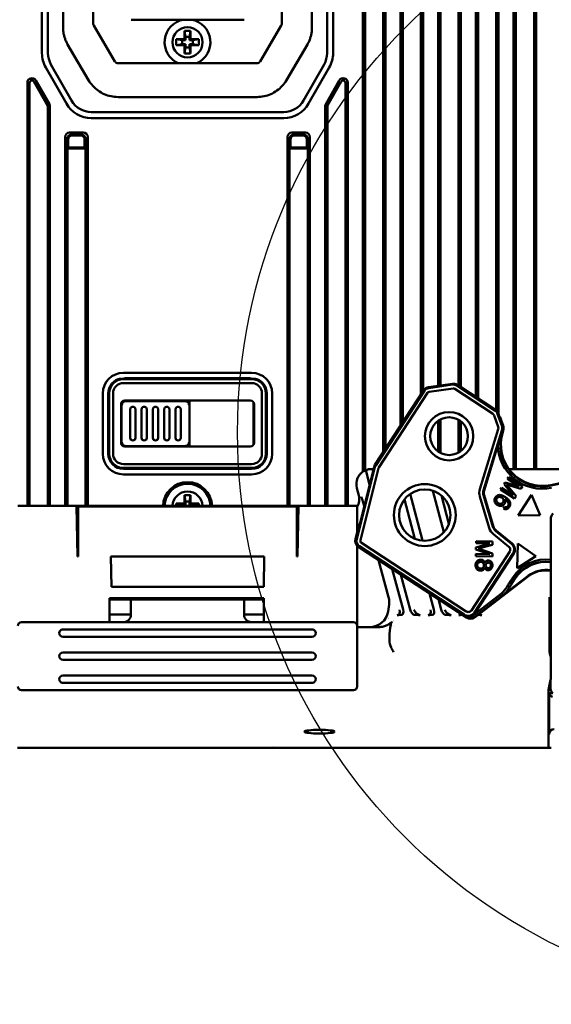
# Model space of a CAD drawing. Header units: millimetres. Extents: x 0 to 5104, y -184 to 1188.
# Tile 52 of 221: x 537 to 607, y 578 to 708. Entities that reach past the tile are written whole.
import ezdxf

# ---------------------------------------------------------------- set-up
doc = ezdxf.new("R2010")
doc.units = ezdxf.units.MM
doc.header["$LTSCALE"] = 2
doc.layers.add('Detailumgrenzung (ISO)', color=7, linetype='Continuous', lineweight=25)
doc.layers.add('Sichtbar (ISO)', color=7, linetype='Continuous', lineweight=50)

# ---------------------------------------------------------------- blocks, each defined once
blk = doc.blocks.new('2DDetail0')
at = {"layer": 'Detailumgrenzung (ISO)'}
blk.add_circle((320.666, 326.675), 37.864, dxfattribs=at)

msp = doc.modelspace()

# ---------------------------------------------------------------- linework, layer by layer
at = {"layer": 'Sichtbar (ISO)'}
for p, q in [((592.515, 806.355), (592.515, 659.577)), ((592.215, 805.634), (592.215, 659.534)), ((590.215, 800.829), (590.215, 658.827)), ((589.915, 658.368), (589.915, 800.108)), ((587.515, 794.343), (587.515, 654.696)), ((587.215, 793.622), (587.215, 654.237)), ((584.915, 650.717), (584.915, 788.096)), ((585.215, 651.176), (585.215, 788.817)), ((582.215, 783.805), (582.215, 648.148)), ((582.515, 784.092), (582.515, 648.321)), ((539.68, 759.876), (539.68, 703.582)), ((578.28, 759.876), (578.28, 703.582)), ((540.48, 740.46), (540.48, 703.582)), ((577.48, 740.46), (577.48, 703.582)), ((594.915, 659.55), (594.915, 733.239)), ((595.215, 659.354), (595.215, 733.312)), ((604.915, 648.507), (604.915, 733.808)), ((605.215, 648.507), (605.215, 734.108)), ((597.215, 730.983), (597.215, 658.047)), ((597.515, 730.598), (597.515, 657.851)), ((599.915, 656.27), (599.915, 730.516)), ((600.215, 655.799), (600.215, 730.536)), ((602.215, 731.212), (602.215, 648.507)), ((602.515, 731.435), (602.515, 648.507)), ((542.48, 707.495), (542.48, 726.374)), ((575.48, 707.495), (575.48, 726.374)), ((546.48, 715.357), (546.48, 707.495)), ((571.48, 715.357), (571.48, 707.495)), ((542.48, 706.974), (542.48, 707.495)), ((549.334, 702.499), (546.545, 707.255)), ((556.746, 708.017), (551.49, 708.017)), ((561.214, 708.017), (556.746, 708.017)), ((566.47, 708.017), (561.214, 708.017)), ((568.626, 702.499), (571.415, 707.255)), ((575.48, 706.974), (575.48, 707.495)), ((558.58, 706.53), (558.721, 705.73)), ((558.58, 706.53), (559.38, 706.53)), ((558.58, 705.43), (558.58, 706.53)), ((558.721, 705.73), (559.239, 705.73)), ((558.721, 705.289), (558.721, 705.73)), ((559.38, 706.53), (559.239, 705.73)), ((559.239, 705.73), (559.239, 705.289)), ((559.38, 706.53), (559.38, 705.43)), ((543.084, 704.752), (545.873, 699.995)), ((557.48, 705.43), (558.58, 705.43)), ((557.48, 705.43), (558.28, 705.289)), ((557.48, 704.63), (557.48, 705.43)), ((557.48, 704.63), (558.28, 704.771)), ((558.58, 704.63), (557.48, 704.63)), ((558.721, 705.289), (558.28, 705.289)), ((558.28, 705.289), (558.28, 704.771)), ((558.28, 704.771), (558.721, 704.771)), ((558.721, 705.289), (558.58, 705.43)), ((558.58, 704.63), (558.721, 704.771)), ((558.58, 703.53), (558.58, 704.63)), ((558.58, 703.53), (558.721, 704.33)), ((558.721, 704.33), (558.721, 704.771)), ((559.239, 704.33), (558.721, 704.33)), ((559.38, 705.43), (559.239, 705.289)), ((559.68, 705.289), (559.239, 705.289)), ((559.239, 704.771), (559.239, 704.33)), ((559.239, 704.771), (559.68, 704.771)), ((559.239, 704.771), (559.38, 704.63)), ((559.38, 703.53), (559.239, 704.33)), ((559.38, 705.43), (560.48, 705.43)), ((559.38, 704.63), (559.38, 703.53)), ((560.48, 704.63), (559.38, 704.63)), ((560.48, 705.43), (559.68, 705.289)), ((559.68, 704.771), (559.68, 705.289)), ((560.48, 704.63), (559.68, 704.771)), ((560.48, 705.43), (560.48, 704.63)), ((574.875, 704.752), (572.087, 699.995)), ((559.38, 703.53), (558.58, 703.53)), ((542.921, 696.9), (540.181, 701.697)), ((540.875, 702.094), (543.616, 697.297)), ((549.769, 702.253), (568.191, 702.253)), ((577.085, 702.094), (574.344, 697.297)), ((575.038, 696.9), (577.779, 701.697)), ((537.745, 643.63), (537.745, 699.669)), ((538.045, 643.63), (538.045, 699.669)), ((538.605, 699.818), (540.405, 696.668)), ((538.866, 699.966), (540.666, 696.816)), ((579.094, 699.966), (577.294, 696.816)), ((579.354, 699.818), (577.554, 696.668)), ((579.915, 643.63), (579.915, 699.669)), ((580.215, 643.63), (580.215, 699.669)), ((549.769, 697.778), (568.191, 697.778)), ((540.445, 696.519), (540.445, 643.63)), ((540.745, 696.519), (540.745, 643.63)), ((577.215, 696.519), (577.215, 643.63)), ((577.515, 696.519), (577.515, 643.63)), ((571.739, 695.786), (546.221, 695.786)), ((571.739, 694.986), (546.221, 694.986)), ((542.745, 643.63), (542.745, 692.477)), ((543.345, 693.077), (545.145, 693.077)), ((544.946, 692.777), (543.544, 692.777)), ((543.649, 692.672), (544.841, 692.672)), ((545.745, 643.63), (545.745, 692.477)), ((572.215, 643.63), (572.215, 692.477)), ((574.615, 693.077), (572.815, 693.077)), ((573.014, 692.777), (574.415, 692.777)), ((574.311, 692.672), (573.119, 692.672)), ((575.215, 643.63), (575.215, 692.477)), ((543.045, 692.277), (543.045, 690.977)), ((543.15, 692.173), (543.15, 691.082)), ((545.34, 692.173), (545.34, 691.082)), ((545.445, 692.277), (545.445, 690.977)), ((572.515, 692.277), (572.515, 690.977)), ((572.62, 692.173), (572.62, 691.082)), ((574.81, 692.173), (574.81, 691.082)), ((574.915, 692.277), (574.915, 690.977)), ((543.097, 691.029), (543.045, 690.977)), ((543.045, 690.977), (545.445, 690.977)), ((543.045, 643.63), (543.045, 690.977)), ((543.097, 691.029), (543.15, 691.082)), ((545.393, 691.029), (543.097, 691.029)), ((543.15, 691.082), (545.34, 691.082)), ((545.393, 691.029), (545.34, 691.082)), ((545.393, 691.029), (545.445, 690.977)), ((545.445, 643.63), (545.445, 690.977)), ((572.567, 691.029), (572.515, 690.977)), ((574.915, 690.977), (572.515, 690.977)), ((572.515, 643.63), (572.515, 690.977)), ((572.567, 691.029), (572.62, 691.082)), ((572.567, 691.029), (574.862, 691.029)), ((574.81, 691.082), (572.62, 691.082)), ((574.862, 691.029), (574.81, 691.082)), ((574.862, 691.029), (574.915, 690.977)), ((574.915, 643.63), (574.915, 690.977)), ((567.48, 661.261), (550.48, 661.261)), ((550.48, 660.452), (550.811, 660.452)), ((550.48, 660.412), (567.48, 660.412)), ((567.48, 659.899), (550.48, 659.899)), ((567.226, 660.53), (550.734, 660.53)), ((554.373, 660.452), (555.087, 660.452)), ((562.873, 660.452), (563.587, 660.452)), ((567.149, 660.452), (567.48, 660.452)), ((594.094, 659.803), (590.943, 659.351)), ((547.748, 650.53), (547.748, 658.53)), ((548.48, 658.53), (548.48, 650.53)), ((548.598, 650.53), (548.598, 658.53)), ((549.111, 658.53), (549.111, 650.53)), ((568.849, 650.53), (568.849, 658.53)), ((569.362, 658.53), (569.362, 650.53)), ((569.48, 650.53), (569.48, 658.53)), ((570.211, 650.53), (570.211, 658.53)), ((590.282, 658.93), (583.832, 649.061)), ((583.929, 648.998), (590.378, 658.867)), ((584.355, 648.719), (590.804, 658.588)), ((590.959, 659.237), (594.11, 659.689)), ((591.031, 658.733), (594.183, 659.186)), ((594.408, 659.136), (599.425, 655.857)), ((594.687, 659.562), (599.704, 656.283)), ((599.799, 656.358), (594.75, 659.658)), ((550.23, 657.333), (550.23, 651.726)), ((550.256, 657.373), (550.256, 657.03)), ((567.299, 657.58), (550.661, 657.58)), ((552.73, 657.503), (550.73, 657.503)), ((552.73, 657.503), (552.73, 657.58)), ((556.73, 657.58), (556.73, 657.503)), ((558.73, 657.503), (556.73, 657.503)), ((559.03, 657.362), (559.03, 657.362)), ((559.109, 657.266), (559.107, 657.266)), ((559.13, 657.225), (559.13, 657.229)), ((559.204, 657.03), (559.204, 657.58)), ((559.23, 651.48), (559.23, 657.58)), ((567.73, 657.28), (567.73, 657.333)), ((567.73, 657.28), (567.73, 651.78)), ((550.161, 656.603), (550.161, 657.08)), ((550.161, 656.603), (550.23, 656.534)), ((550.161, 656.603), (550.161, 652.456)), ((550.311, 657.185), (550.311, 657.181)), ((551.38, 656.416), (551.38, 652.644)), ((552.08, 652.644), (552.08, 656.416)), ((552.88, 656.416), (552.88, 652.644)), ((553.58, 652.644), (553.58, 656.416)), ((554.38, 656.416), (554.38, 652.644)), ((555.08, 652.644), (555.08, 656.416)), ((555.88, 656.416), (555.88, 652.644)), ((556.58, 652.644), (556.58, 656.416)), ((557.38, 656.416), (557.38, 652.644)), ((558.08, 652.644), (558.08, 656.416)), ((567.799, 656.603), (567.73, 656.534)), ((567.799, 656.603), (567.799, 657.08)), ((567.799, 656.603), (567.799, 652.456)), ((592.215, 654.901), (592.215, 650.824)), ((592.515, 655.084), (592.515, 650.641)), ((594.915, 650.699), (594.915, 655.026)), ((595.215, 650.903), (595.215, 654.821)), ((599.619, 655.613), (600.167, 654.092)), ((600.097, 655.785), (600.646, 654.264)), ((600.314, 655.524), (600.192, 655.861)), ((600.42, 655.358), (600.314, 655.524)), ((600.558, 654.992), (600.42, 655.358)), ((600.819, 654.268), (600.558, 654.992)), ((600.175, 653.78), (597.728, 645.859)), ((600.661, 653.63), (598.214, 645.709)), ((600.762, 653.401), (600.834, 653.634)), ((550.161, 652.456), (550.23, 652.525)), ((550.161, 651.979), (550.161, 652.456)), ((550.256, 652.03), (550.256, 651.686)), ((559.204, 651.48), (559.204, 652.03)), ((567.799, 652.456), (567.73, 652.525)), ((567.799, 651.979), (567.799, 652.456)), ((550.311, 651.878), (550.311, 651.874)), ((567.299, 651.48), (550.661, 651.48)), ((550.73, 651.556), (552.73, 651.556)), ((552.73, 651.48), (552.73, 651.556)), ((556.73, 651.556), (558.73, 651.556)), ((556.73, 651.556), (556.73, 651.48)), ((559.03, 651.697), (559.03, 651.697)), ((559.107, 651.793), (559.109, 651.793)), ((559.13, 651.831), (559.13, 651.834)), ((567.73, 651.78), (567.73, 651.726)), ((598.291, 645.685), (600.134, 651.654)), ((550.48, 649.161), (567.48, 649.161)), ((567.48, 648.647), (550.48, 648.647)), ((550.48, 648.53), (567.48, 648.53)), ((581.411, 639.207), (583.818, 648.745)), ((583.706, 648.773), (581.802, 641.23)), ((581.904, 639.082), (584.311, 648.621)), ((583.12, 646.452), (582.609, 648.361)), ((583.525, 648.507), (583.358, 648.507)), ((583.584, 648.288), (583.525, 648.507)), ((583.525, 648.507), (583.639, 648.507)), ((601.595, 648.507), (631.012, 648.507)), ((550.48, 647.798), (567.48, 647.798)), ((601.548, 647.442), (601.395, 647.208)), ((601.395, 647.208), (602.937, 646.201)), ((603.39, 646.238), (601.548, 647.442)), ((610.698, 647.141), (607.147, 646.395)), ((607.163, 646.318), (614.829, 647.928)), ((581.426, 645.989), (581.685, 645.021)), ((591.514, 645.637), (592.981, 640.161)), ((600.625, 646.029), (600.472, 645.795)), ((600.472, 645.795), (602.314, 644.592)), ((602.167, 645.022), (600.625, 646.029)), ((601.083, 646.729), (600.939, 646.51)), ((600.939, 646.51), (602.167, 645.022)), ((602.937, 646.201), (601.083, 646.729)), ((601.279, 646.451), (603.15, 645.872)), ((602.528, 644.92), (601.279, 646.451)), ((603.15, 645.872), (603.39, 646.238)), ((558.58, 645.03), (558.721, 644.23)), ((558.58, 645.03), (559.38, 645.03)), ((558.58, 643.93), (558.58, 645.03)), ((558.721, 644.23), (559.239, 644.23)), ((558.721, 643.789), (558.721, 644.23)), ((559.38, 645.03), (559.239, 644.23)), ((559.239, 644.23), (559.239, 643.789)), ((559.38, 645.03), (559.38, 643.93)), ((582.215, 644.215), (582.215, 644.214)), ((589.132, 639.273), (587.736, 644.482)), ((590.153, 639.025), (588.497, 645.207)), ((592.639, 645.001), (593.638, 641.274)), ((597.725, 644.881), (598.989, 640.705)), ((598.212, 645.028), (599.475, 640.852)), ((599.552, 640.876), (598.289, 645.051)), ((602.314, 644.592), (602.528, 644.92)), ((604.593, 645.093), (602.813, 642.371)), ((605.745, 642.397), (604.593, 645.093)), ((536.48, 643.63), (540.48, 643.63)), ((540.48, 643.63), (544.263, 643.63)), ((573.697, 643.63), (544.263, 643.63)), ((544.38, 636.93), (544.263, 643.63)), ((544.265, 643.53), (544.48, 643.53)), ((544.48, 643.53), (573.48, 643.53)), ((544.48, 636.93), (544.48, 643.53)), ((557.48, 643.93), (558.58, 643.93)), ((557.48, 643.93), (558.28, 643.789)), ((557.48, 643.63), (557.48, 643.93)), ((558.721, 643.789), (558.28, 643.789)), ((558.28, 643.789), (558.28, 643.63)), ((558.721, 643.789), (558.58, 643.93)), ((559.38, 643.93), (559.239, 643.789)), ((559.68, 643.789), (559.239, 643.789)), ((559.38, 643.93), (560.48, 643.93)), ((560.48, 643.93), (559.68, 643.789)), ((559.68, 643.63), (559.68, 643.789)), ((560.48, 643.93), (560.48, 643.63)), ((573.48, 636.93), (573.48, 643.53)), ((573.695, 643.53), (573.48, 643.53)), ((573.58, 636.93), (573.697, 643.63)), ((573.697, 643.63), (577.48, 643.63)), ((581.48, 643.63), (577.48, 643.63)), ((581.48, 643.63), (581.48, 640.152)), ((600.982, 643.507), (600.854, 643.27)), ((602.813, 642.371), (605.745, 642.397)), ((607.142, 641.916), (607.142, 620.703)), ((581.558, 640.459), (581.251, 639.247)), ((581.693, 640.974), (581.558, 640.459)), ((581.802, 641.23), (581.693, 640.974)), ((599.854, 640.287), (601.912, 638.611)), ((602.018, 638.628), (599.905, 640.349)), ((597.232, 638.951), (597.227, 638.672)), ((599.432, 638.906), (597.232, 638.951)), ((599.533, 639.893), (601.59, 638.217)), ((581.48, 638.331), (581.48, 627.73)), ((581.674, 638.165), (595.951, 628.835)), ((595.653, 629.225), (581.764, 638.302)), ((595.931, 629.651), (582.042, 638.728)), ((597.215, 638.1), (597.21, 637.838)), ((597.21, 637.838), (599.039, 637.227)), ((599.068, 638.634), (597.215, 638.1)), ((597.227, 638.672), (599.068, 638.634)), ((597.529, 637.968), (599.423, 638.469)), ((599.4, 637.331), (597.529, 637.968)), ((599.423, 638.469), (599.432, 638.906)), ((602.76, 638.638), (602.694, 635.386)), ((605.166, 636.962), (602.76, 638.638)), ((544.38, 636.93), (544.48, 636.93)), ((548.81, 636.93), (548.88, 632.93)), ((548.81, 636.93), (569.15, 636.93)), ((569.08, 632.93), (569.15, 636.93)), ((573.48, 636.93), (573.58, 636.93)), ((584.319, 636.436), (585.632, 631.538)), ((601.691, 637.567), (596.611, 629.794)), ((602.117, 637.289), (597.037, 629.515)), ((597.06, 629.404), (602.224, 637.306)), ((597.198, 637.264), (597.192, 636.985)), ((597.192, 636.985), (599.392, 636.94)), ((599.039, 637.227), (597.198, 637.264)), ((599.392, 636.94), (599.4, 637.331)), ((602.694, 635.386), (605.166, 636.962)), ((587.558, 629.89), (586.12, 635.26)), ((607.132, 624.452), (607.132, 635.1)), ((588.514, 629.89), (587.277, 634.503)), ((597.107, 628.879), (604.196, 634.32)), ((604.157, 634.37), (600.803, 631.795)), ((602.14, 634.181), (601.593, 633.344)), ((602.395, 634.014), (601.848, 633.177)), ((601.861, 633.169), (602.408, 634.006)), ((548.88, 632.93), (569.08, 632.93)), ((569.08, 631.43), (548.63, 631.43)), ((548.63, 631.43), (548.63, 628.23)), ((548.63, 631.23), (549.48, 631.23)), ((548.88, 631.43), (548.869, 631.23)), ((549.48, 631.23), (551.48, 631.23)), ((551.48, 631.23), (566.48, 631.23)), ((551.48, 631.23), (551.48, 629.23)), ((566.48, 631.23), (568.48, 631.23)), ((566.48, 629.23), (566.48, 631.23)), ((568.48, 631.23), (569.08, 631.23)), ((569.08, 631.43), (569.08, 628.23)), ((591.646, 629.89), (591.075, 632.022)), ((592.601, 629.89), (592.232, 631.265)), ((600.605, 632.048), (596.917, 629.217)), ((600.791, 631.805), (597.103, 628.975)), ((585.689, 630.24), (585.585, 629.648)), ((549.48, 629.23), (548.63, 629.23)), ((551.48, 629.23), (549.48, 629.23)), ((568.48, 629.23), (566.48, 629.23)), ((569.08, 629.23), (568.48, 629.23)), ((587.333, 629.19), (587.342, 629.19)), ((591.429, 629.19), (591.42, 629.19)), ((595.947, 628.931), (595.678, 629.107)), ((606.986, 628.951), (606.986, 624.305)), ((540.48, 628.23), (536.98, 628.23)), ((540.48, 628.23), (577.48, 628.23)), ((575.48, 627.278), (542.48, 627.278)), ((580.98, 628.23), (577.48, 628.23)), ((581.48, 627.73), (581.48, 619.73)), ((581.48, 627.58), (584.357, 627.58)), ((585.917, 627.902), (585.849, 627.489)), ((542.48, 626.278), (575.48, 626.278)), ((575.48, 624.228), (542.48, 624.228)), ((542.48, 623.228), (575.48, 623.228)), ((575.48, 621.178), (542.48, 621.178)), ((607.119, 620.588), (607.142, 620.703)), ((542.48, 620.178), (575.48, 620.178)), ((606.844, 619.25), (607.119, 620.588)), ((607.119, 620.588), (607.119, 619.4)), ((536.98, 619.23), (540.48, 619.23)), ((577.48, 619.23), (540.48, 619.23)), ((577.48, 619.23), (580.98, 619.23)), ((606.844, 618.835), (606.844, 619.25)), ((606.844, 611.58), (606.844, 618.835)), ((607.404, 618.835), (606.844, 618.835)), ((606.909, 618.835), (606.909, 613.369)), ((568.097, 611.58), (536.44, 611.58)), ((568.097, 611.58), (569.062, 611.58)), ((570.014, 611.58), (569.062, 611.58)), ((570.014, 611.58), (570.176, 611.58)), ((570.378, 611.806), (570.379, 611.806)), ((571.016, 611.58), (588.501, 611.58)), ((588.501, 611.58), (589.544, 611.58)), ((602.238, 611.58), (589.543, 611.58)), ((602.238, 611.58), (603.037, 611.58)), ((604.006, 611.58), (603.037, 611.58)), ((604.006, 611.58), (604.808, 611.58)), ((606.844, 611.58), (604.808, 611.58)), ((606.844, 611.58), (607.212, 611.58))]:
    msp.add_line(p, q, dxfattribs=at)
for centre, radius in [((558.98, 705.03), 2), ((593.662, 652.862), 3.2), ((593.662, 652.862), 2.5), ((590.434, 642.413), 4.1), ((590.434, 642.413), 3.4)]:
    msp.add_circle(centre, radius, dxfattribs=at)
for centre, radius, start, end in [((558.98, 705.03), 3.036, 100.25251, 246.10708), ((558.98, 705.03), 3.036, 293.89292, 79.74749), ((543.48, 703.582), 3.8, 180, 209.74488), ((543.48, 703.582), 3, 180, 209.74488), ((574.48, 703.582), 3, 330.25512, 0), ((574.48, 703.582), 3.8, 330.25512, 0), ((538.345, 699.669), 0.6, 29.74488, 180), ((579.615, 699.669), 0.6, 0, 150.25512), ((538.345, 699.669), 0.3, 29.74488, 180), ((579.615, 699.669), 0.3, 0, 150.25512), ((540.145, 696.519), 0.3, 0, 29.74488), ((540.145, 696.519), 0.6, 0, 29.74488), ((546.221, 698.786), 3.8, 209.74488, 270), ((546.221, 698.786), 3, 209.74488, 270), ((571.739, 698.786), 3, 270, 330.25512), ((571.739, 698.786), 3.8, 270, 330.25512), ((577.815, 696.519), 0.6, 150.25512, 180), ((577.815, 696.519), 0.3, 150.25512, 180), ((543.345, 692.477), 0.6, 90, 180), ((545.145, 692.477), 0.6, 0, 90), ((572.815, 692.477), 0.6, 90, 180), ((574.615, 692.477), 0.6, 0, 90), ((550.48, 658.53), 2.731, 90, 180), ((567.48, 658.53), 2.731, 0, 90), ((550.48, 658.53), 2, 99.95628, 180), ((550.48, 658.53), 1.882, 90, 180), ((550.48, 658.53), 1.369, 90, 180), ((550.48, 658.53), 1.923, 90, 98.02858), ((567.48, 658.53), 1.923, 81.97142, 90), ((567.48, 658.53), 1.882, 0, 90), ((567.48, 658.53), 1.369, 0, 90), ((567.48, 658.53), 2, 0, 80.04372), ((594.229, 658.862), 0.951, 56.83492, 98.17188), ((591.078, 658.409), 0.951, 98.17188, 146.83492), ((591.078, 658.409), 0.836, 98.17188, 146.83492), ((591.078, 658.409), 0.327, 98.17188, 146.83492), ((594.229, 658.862), 0.836, 56.83492, 98.17188), ((594.229, 658.862), 0.327, 56.91169, 98.17188), ((550.73, 657.03), 0.474, 90, 180), ((558.73, 657.03), 0.474, 0, 90), ((567.23, 657.28), 0.5, 0, 6.86123), ((551.73, 656.416), 0.35, 0, 180), ((553.23, 656.416), 0.35, 0, 180), ((554.73, 656.416), 0.35, 0, 180), ((556.23, 656.416), 0.35, 0, 180), ((557.73, 656.416), 0.35, 0, 180), ((606.017, 651.778), 5.579, 162.83492, 281.85675), ((606.017, 651.778), 5.5, 162.83492, 281.85675), ((550.73, 652.03), 0.474, 180, 270), ((551.73, 652.644), 0.35, 180, 0), ((553.23, 652.644), 0.35, 180, 0), ((554.73, 652.644), 0.35, 180, 0), ((556.23, 652.644), 0.35, 180, 0), ((557.73, 652.644), 0.35, 180, 0), ((558.73, 652.03), 0.474, 270, 0), ((567.23, 651.78), 0.5, 353.13877, 0), ((606.017, 651.778), 5.884, 181.21015, 281.85675), ((550.48, 650.53), 2.731, 180, 270), ((550.48, 650.53), 2, 180, 270), ((550.48, 650.53), 1.882, 180, 270), ((550.48, 650.53), 1.369, 180, 270), ((567.48, 650.53), 2.731, 270, 0), ((567.48, 650.53), 2, 270, 0), ((567.48, 650.53), 1.882, 270, 0), ((567.48, 650.53), 1.369, 270, 0), ((583.358, 646.507), 2, 125.64654, 136.92159), ((583.358, 646.507), 2, 111.98802, 117.86755), ((583.358, 646.507), 2, 90, 111.98802), ((584.628, 648.54), 0.951, 146.83492, 165.83492), ((584.628, 648.54), 0.836, 146.83492, 165.83492), ((584.628, 648.54), 0.327, 146.83492, 165.83492), ((558.98, 643.53), 3.25, 1.76323, 178.23677), ((583.358, 646.507), 2, 156.11573, 195.00001), ((558.98, 643.53), 3.159, 1.81413, 178.18587), ((558.98, 643.53), 3.036, 1.88734, 178.11266), ((558.98, 643.53), 2, 2.86598, 177.13402), ((599.326, 645.365), 1.673, 162.83492, 196.83492), ((599.326, 645.365), 1.164, 162.83492, 196.83492), ((599.326, 645.365), 1.084, 162.83492, 196.83492), ((600.59, 641.189), 1.673, 196.83492, 230.83492), ((600.59, 641.189), 1.164, 196.83492, 230.83492), ((600.59, 641.189), 1.084, 196.83492, 230.83492), ((582.221, 639.002), 1, 165.83492, 236.83492), ((582.221, 639.002), 0.836, 165.83492, 236.83492), ((582.221, 639.002), 0.327, 165.83492, 236.83492), ((606.479, 631.345), 5.184, 82.65083, 146.83492), ((606.479, 631.345), 4.879, 82.18823, 146.83492), ((606.479, 631.345), 4.863, 82.16283, 146.83492), ((606.479, 631.345), 3.813, 79.98481, 127.51153), ((606.479, 631.345), 3.75, 81.85916, 127.51153), ((605.932, 630.508), 5.184, 146.83492, 152.18226), ((605.932, 630.508), 4.879, 146.83492, 152.18226), ((605.932, 630.508), 4.863, 146.83492, 152.20728), ((550.48, 629.23), 1, 270, 330), ((567.48, 629.23), 1, 210, 270), ((596.223, 629.951), 1, 308.46297, 326.83534), ((536.98, 627.73), 0.5, 90, 180), ((542.48, 626.778), 0.5, 90, 270), ((575.48, 626.778), 0.5, 270, 90), ((580.98, 627.73), 0.5, 0, 90), ((588.98, 627.53), 2.976, 173.59458, 173.59694), ((588.98, 627.53), 2.976, 165.4689, 165.46959), ((588.98, 627.53), 2.8, 174.43655, 174.4368), ((588.98, 627.53), 2.8, 160.37603, 160.37646), ((588.98, 627.53), 2.5, 176.14623, 176.1476), ((542.48, 623.728), 0.5, 90, 270), ((575.48, 623.728), 0.5, 270, 90), ((542.48, 620.678), 0.5, 90, 270), ((575.48, 620.678), 0.5, 270, 90), ((536.98, 619.73), 0.5, 180, 270), ((580.98, 619.73), 0.5, 270, 0)]:
    msp.add_arc(centre, radius, start, end, dxfattribs=at)
for centre, major_axis, ratio, start_param, end_param in [((543.573, 692.248), (0.489, -0.218), 0.9249378, 3.1174372, 3.5322374), ((543.65, 692.171), (0.355, -0.355), 0.9972647, 2.357564, 3.9256213), ((543.573, 692.248), (0.218, -0.489), 0.9249378, 2.7509479, 3.1657482), ((544.839, 692.171), (-0.355, -0.355), 0.9972647, 2.357564, 3.9256213), ((544.917, 692.248), (-0.218, -0.489), 0.9249378, 3.1174372, 3.5322374), ((544.917, 692.248), (-0.489, -0.218), 0.9249378, 2.7509479, 3.1657482), ((573.043, 692.248), (0.489, -0.218), 0.9249378, 3.1174372, 3.5322374), ((573.12, 692.171), (0.355, -0.355), 0.9972647, 2.357564, 3.9256213), ((573.043, 692.248), (0.218, -0.489), 0.9249378, 2.7509479, 3.1657482), ((574.309, 692.171), (-0.355, -0.355), 0.9972647, 2.357564, 3.9256213), ((574.386, 692.248), (-0.218, -0.489), 0.9249378, 3.1174372, 3.5322374), ((574.386, 692.248), (-0.489, -0.218), 0.9249378, 2.7509479, 3.1657482), ((547.904, -3215.593), (0, 3877.028), 0.0261769, 6.2604519, 6.2612132), ((550.734, 660.029), (0.354, -0.354), 0.999315, 2.3565371, 2.9198918), ((554.73, 660.443), (0.5, 0), 0.0261859, 0.7753975, 2.3661952), ((563.23, 660.443), (-0.5, 0), 0.0261859, 3.9169902, 5.5077878), ((567.225, 660.029), (0.354, 0.354), 0.999315, 0.2217009, 0.7850555), ((570.055, -3215.593), (0, 3877.028), 0.0261769, 0.0219721, 0.0227334), ((550.661, 657.079), (-0.354, 0.354), 0.999315, 5.4981298, 7.0682409), ((554.73, 657.405), (-4.25, 0), 0.0261859, 4.8178122, 5.2023463), ((554.73, 657.522), (0.5, 0), 0.0261859, 3.605215, 5.8195629), ((554.73, 657.405), (-4.25, 0), 0.0261859, 4.2224317, 4.6069658), ((567.299, 657.079), (-0.354, -0.354), 0.999315, 2.3565371, 3.9266482), ((599.252, 655.521), (0.785, 0.62), 0.9998306, 5.9603504, 6.6060203), ((599.251, 655.52), (-0.266, 0.337), 0.8652732, 4.3407528, 5.0840251), ((599.825, 653.928), (-0.01, 0.429), 0.8652732, 4.3407528, 5.0840251), ((599.878, 653.929), (-1, -0.023), 0.9998306, 2.8187577, 3.4644276), ((550.661, 651.98), (0.354, 0.354), 0.999315, 2.3565371, 3.9266482), ((567.299, 651.98), (0.354, -0.354), 0.999315, 5.4981298, 7.0682409), ((554.73, 651.654), (-4.25, 0), 0.0261859, 1.080839, 1.4653731), ((554.73, 651.537), (0.5, 0), 0.0261859, 0.4636224, 2.6779703), ((554.73, 651.654), (-4.25, 0), 0.0261859, 1.6762196, 2.0607537), ((579.749, 644.508), (-1.758, 0.965), 0.9973773, 3.1138808, 3.9041186), ((608.142, 641.914), (-0.395, 0.921), 0.9977948, 0.3804147, 1.1653941), ((601.387, 637.853), (-0.988, -0.154), 0.9997243, 2.4086892, 3.8744977), ((599.471, 633.757), (1.517, 1.798), 0.8631244, 4.4651883, 4.9595942), ((598.976, 634.175), (2.294, -1.935), 0.9998404, 6.0678159, 6.4987716), ((582.732, 630.754), (1.799, 2.409), 0.9977809, 5.1810973, 5.6167351), ((586.487, 629.872), (0.522, -0.614), 0.6441369, 5.8168286, 7.3527183), ((587.14, 629.89), (0.271, -0.685), 0.5404054, 6.1073773, 7.643267), ((588.932, 629.89), (0.271, -0.685), 0.5404054, 4.5016744, 5.8596153), ((589.594, 629.872), (0.522, -0.614), 0.6441369, 4.2111257, 5.7470141), ((590.575, 629.872), (0.522, -0.614), 0.6441369, 5.8168286, 7.3527183), ((591.227, 629.89), (0.271, -0.685), 0.5404054, 6.1073773, 7.643267), ((593.019, 629.89), (0.271, -0.685), 0.5404054, 4.5016744, 5.8596153), ((593.682, 629.872), (0.522, -0.614), 0.6441369, 4.2111257, 5.7470141), ((583.121, 630.08), (-2.501, 0), 0.9995336, 1.5707963, 2.9680187), ((592.698, 634.13), (7.133, 5.461), 0.074435, 2.996642, 3.0086835), ((584.844, 629.23), (0.752, -0.441), 0.0670905, 6.0798067, 6.2487029), ((594.662, 629.872), (0.522, -0.614), 0.6441369, 5.8168286, 6.4102564), ((596.22, 629.969), (0.18, 1.005), 0.9756194, 2.7489697, 3.077778), ((596.498, 629.672), (0.038, -1), 0.9997712, 5.6665235, 6.8998471), ((597.769, 629.872), (0.522, -0.614), 0.6441369, 5.1787331, 5.7470141), ((586.88, 627.58), (-0.591, -2.994), 0.3271045, 4.8069056, 5.8905884), ((586.706, 627.762), (-0.259, 0.769), 0.9850738, 0.4737798, 1.0761652), ((608.486, 624.307), (-1.062, -1.062), 0.9987828, 5.4983961, 5.8722616), ((607.819, 619.4), (0.313, 0.627), 0.9982882, 2.0345602, 2.9716995), ((607.609, 618.981), (0.313, 0.627), 0.9982883, 2.2434061, 3.2632146), ((607.609, 613.368), (-0.42, 0.561), 0.9990488, 5.6402262, 7.210109)]:
    msp.add_ellipse(centre, major_axis=major_axis, ratio=ratio, start_param=start_param, end_param=end_param, dxfattribs=at)
msp.add_ellipse((576.48, 613.731), major_axis=(2, 0), ratio=0.1227846, dxfattribs=at)
for points, knots in [([(543.084, 704.752), (543.006, 704.886), (542.934, 705.024), (542.806, 705.308), (542.749, 705.453), (542.652, 705.748), (542.611, 705.898), (542.546, 706.201), (542.521, 706.355), (542.488, 706.664), (542.48, 706.819), (542.48, 706.974)], [2.61799388, 2.61799388, 2.61799388, 2.61799388, 2.72271363, 2.72271363, 2.82743339, 2.82743339, 2.93215314, 2.93215314, 3.0368729, 3.0368729, 3.14159265, 3.14159265, 3.14159265, 3.14159265]), ([(546.48, 707.495), (546.48, 707.478), (546.481, 707.462), (546.484, 707.429), (546.487, 707.412), (546.494, 707.379), (546.498, 707.363), (546.509, 707.331), (546.515, 707.316), (546.529, 707.285), (546.537, 707.27), (546.545, 707.255)], [3.14159265, 3.14159265, 3.14159265, 3.14159265, 3.24631241, 3.24631241, 3.35103216, 3.35103216, 3.45575192, 3.45575192, 3.56047167, 3.56047167, 3.66519143, 3.66519143, 3.66519143, 3.66519143]), ([(571.415, 707.255), (571.423, 707.27), (571.431, 707.285), (571.445, 707.316), (571.451, 707.331), (571.461, 707.363), (571.466, 707.379), (571.473, 707.412), (571.475, 707.429), (571.479, 707.462), (571.48, 707.478), (571.48, 707.495)], [5.75958653, 5.75958653, 5.75958653, 5.75958653, 5.86430629, 5.86430629, 5.96902604, 5.96902604, 6.0737458, 6.0737458, 6.17846555, 6.17846555, 6.28318531, 6.28318531, 6.28318531, 6.28318531]), ([(575.48, 706.974), (575.48, 706.819), (575.472, 706.664), (575.439, 706.355), (575.414, 706.201), (575.348, 705.898), (575.308, 705.748), (575.21, 705.453), (575.154, 705.308), (575.026, 705.024), (574.954, 704.886), (574.875, 704.752)], [0, 0, 0, 0, 0.10471976, 0.10471976, 0.20943951, 0.20943951, 0.31415927, 0.31415927, 0.41887902, 0.41887902, 0.52359878, 0.52359878, 0.52359878, 0.52359878]), ([(549.334, 702.499), (549.351, 702.47), (549.371, 702.442), (549.418, 702.391), (549.443, 702.368), (549.5, 702.328), (549.53, 702.311), (549.595, 702.282), (549.628, 702.272), (549.698, 702.257), (549.733, 702.253), (549.769, 702.253)], [3.6651914, 3.6651914, 3.6651914, 3.6651914, 3.8746309, 3.8746309, 4.0840704, 4.0840704, 4.29351, 4.29351, 4.5029495, 4.5029495, 4.712389, 4.712389, 4.712389, 4.712389]), ([(568.191, 702.253), (568.227, 702.253), (568.262, 702.257), (568.331, 702.272), (568.365, 702.282), (568.429, 702.311), (568.46, 702.328), (568.516, 702.368), (568.542, 702.391), (568.588, 702.442), (568.609, 702.47), (568.626, 702.499)], [4.712389, 4.712389, 4.712389, 4.712389, 4.9218285, 4.9218285, 5.131268, 5.131268, 5.3407075, 5.3407075, 5.550147, 5.550147, 5.7595865, 5.7595865, 5.7595865, 5.7595865]), ([(549.769, 697.778), (549.455, 697.778), (549.141, 697.811), (548.528, 697.939), (548.228, 698.035), (547.654, 698.286), (547.381, 698.442), (546.872, 698.806), (546.637, 699.014), (546.216, 699.474), (546.03, 699.726), (545.873, 699.995)], [1.5707963, 1.5707963, 1.5707963, 1.5707963, 1.7802358, 1.7802358, 1.9896753, 1.9896753, 2.1991149, 2.1991149, 2.4085544, 2.4085544, 2.6179939, 2.6179939, 2.6179939, 2.6179939]), ([(572.087, 699.995), (571.929, 699.726), (571.743, 699.474), (571.322, 699.014), (571.087, 698.806), (570.579, 698.442), (570.306, 698.286), (569.732, 698.035), (569.432, 697.939), (568.818, 697.811), (568.505, 697.778), (568.191, 697.778)], [0.5235988, 0.5235988, 0.5235988, 0.5235988, 0.7330383, 0.7330383, 0.9424778, 0.9424778, 1.1519173, 1.1519173, 1.3613568, 1.3613568, 1.5707963, 1.5707963, 1.5707963, 1.5707963]), ([(543.09, 692.477), (543.101, 692.501), (543.115, 692.525), (543.15, 692.575), (543.171, 692.601), (543.219, 692.65), (543.246, 692.671), (543.296, 692.706), (543.32, 692.72), (543.345, 692.732)], [-0.216053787, -0.216053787, -0.216053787, -0.216053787, -0.20754833, -0.20754833, -0.197298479, -0.197298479, -0.187055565, -0.187055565, -0.17842525, -0.17842525, -0.17842525, -0.17842525]), ([(545.4, 692.477), (545.388, 692.502), (545.374, 692.526), (545.34, 692.576), (545.318, 692.602), (545.269, 692.65), (545.243, 692.672), (545.193, 692.707), (545.169, 692.72), (545.145, 692.732)], [0.17842525, 0.17842525, 0.17842525, 0.17842525, 0.187055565, 0.187055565, 0.197298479, 0.197298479, 0.20754833, 0.20754833, 0.216053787, 0.216053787, 0.216053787, 0.216053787]), ([(572.56, 692.477), (572.571, 692.502), (572.585, 692.526), (572.62, 692.576), (572.642, 692.602), (572.69, 692.65), (572.716, 692.672), (572.767, 692.707), (572.79, 692.72), (572.815, 692.732)], [-0.140322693, -0.140322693, -0.140322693, -0.140322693, -0.131692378, -0.131692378, -0.121449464, -0.121449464, -0.111199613, -0.111199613, -0.102694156, -0.102694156, -0.102694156, -0.102694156]), ([(574.87, 692.477), (574.858, 692.501), (574.845, 692.525), (574.81, 692.575), (574.788, 692.601), (574.74, 692.65), (574.714, 692.671), (574.664, 692.706), (574.64, 692.72), (574.615, 692.732)], [0.102693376, 0.102693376, 0.102693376, 0.102693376, 0.111198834, 0.111198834, 0.121448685, 0.121448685, 0.131691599, 0.131691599, 0.140321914, 0.140321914, 0.140321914, 0.140321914]), ([(550.285, 657.03), (550.284, 657.089), (550.296, 657.15), (550.319, 657.205), (550.337, 657.249), (550.363, 657.29), (550.394, 657.326), (550.422, 657.357), (550.454, 657.386), (550.49, 657.409), (550.525, 657.431), (550.563, 657.448), (550.603, 657.46), (550.644, 657.472), (550.687, 657.479), (550.73, 657.479)], [0, 0, 0, 0, 0.2629969, 0.2629969, 0.2629969, 0.4689374, 0.4689374, 0.4689374, 0.6488812, 0.6488812, 0.6488812, 0.8220289, 0.8220289, 0.8220289, 1, 1, 1, 1]), ([(558.73, 657.479), (558.773, 657.479), (558.816, 657.472), (558.857, 657.46), (558.897, 657.448), (558.935, 657.431), (558.97, 657.409), (559.005, 657.386), (559.038, 657.357), (559.065, 657.326), (559.097, 657.29), (559.122, 657.249), (559.14, 657.205), (559.163, 657.15), (559.175, 657.089), (559.175, 657.03)], [0, 0, 0, 0, 0.1779711, 0.1779711, 0.1779711, 0.3511188, 0.3511188, 0.3511188, 0.5310626, 0.5310626, 0.5310626, 0.7370031, 0.7370031, 0.7370031, 1, 1, 1, 1]), ([(599.704, 656.283), (599.794, 656.224), (599.874, 656.151), (600.008, 655.982), (600.061, 655.887), (600.097, 655.785)], [0.000001, 0.000001, 0.000001, 0.000001, 0.032351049, 0.032351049, 0.064701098, 0.064701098, 0.064701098, 0.064701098]), ([(600.646, 654.264), (600.682, 654.163), (600.702, 654.056), (600.707, 653.84), (600.692, 653.733), (600.661, 653.63)], [0.000001, 0.000001, 0.000001, 0.000001, 0.032351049, 0.032351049, 0.064701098, 0.064701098, 0.064701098, 0.064701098]), ([(550.73, 651.58), (550.687, 651.58), (550.644, 651.587), (550.603, 651.599), (550.563, 651.611), (550.525, 651.628), (550.49, 651.651), (550.454, 651.674), (550.422, 651.702), (550.394, 651.733), (550.363, 651.769), (550.337, 651.811), (550.319, 651.854), (550.296, 651.909), (550.284, 651.97), (550.285, 652.03)], [0, 0, 0, 0, 0.1779711, 0.1779711, 0.1779711, 0.3511188, 0.3511188, 0.3511188, 0.5310626, 0.5310626, 0.5310626, 0.7370031, 0.7370031, 0.7370031, 1, 1, 1, 1]), ([(559.175, 652.03), (559.175, 651.977), (559.166, 651.924), (559.148, 651.874), (559.145, 651.865), (559.141, 651.855), (559.137, 651.846), (559.113, 651.792), (559.077, 651.741), (559.033, 651.699), (558.999, 651.668), (558.96, 651.641), (558.917, 651.622), (558.873, 651.601), (558.825, 651.588), (558.776, 651.583), (558.76, 651.581), (558.745, 651.58), (558.73, 651.58)], [0, 0, 0, 0, 0.230356, 0.230356, 0.230356, 0.2744576, 0.2744576, 0.2744576, 0.5363105, 0.5363105, 0.5363105, 0.7327, 0.7327, 0.7327, 0.9374155, 0.9374155, 0.9374155, 1, 1, 1, 1]), ([(582.423, 648.275), (582.411, 648.269), (582.397, 648.261), (582.357, 648.238), (582.326, 648.22), (582.26, 648.179), (582.224, 648.155), (582.192, 648.132)], [0.015044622, 0.015044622, 0.015044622, 0.015044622, 0.022511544, 0.022511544, 0.034379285, 0.034379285, 0.046247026, 0.046247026, 0.046247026, 0.046247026]), ([(581.897, 647.873), (581.841, 647.813), (581.785, 647.745), (581.688, 647.611), (581.647, 647.545), (581.59, 647.444), (581.568, 647.399), (581.545, 647.351), (581.539, 647.338), (581.532, 647.323), (581.53, 647.318), (581.529, 647.317)], [0.247097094, 0.247097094, 0.247097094, 0.247097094, 0.271693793, 0.271693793, 0.296290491, 0.296290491, 0.315683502, 0.315683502, 0.325380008, 0.325380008, 0.332459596, 0.332459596, 0.332459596, 0.332459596]), ([(582.028, 644.833), (582.035, 644.81), (582.042, 644.787), (582.114, 644.552), (582.198, 644.273), (582.321, 643.855), (582.358, 643.728), (582.398, 643.588)], [-0.0086499, -0.0086499, -0.0086499, -0.0086499, 0, 0, 0.07896986, 0.07896986, 0.10704321, 0.10704321, 0.10704321, 0.10704321]), ([(600.854, 643.27), (600.927, 643.238), (601.075, 643.191), (601.271, 643.196), (601.461, 643.286), (601.626, 643.442), (601.737, 643.631), (601.787, 643.839), (601.769, 644.046), (601.688, 644.238), (601.564, 644.415), (601.419, 644.563), (601.246, 644.7), (600.985, 644.876), (600.632, 645.056), (600.314, 645.094), (600.057, 645.005), (599.878, 644.875), (599.751, 644.702), (599.679, 644.494), (599.671, 644.275), (599.731, 644.074), (599.854, 643.899), (600.027, 643.753), (600.227, 643.651), (600.433, 643.61), (600.648, 643.638), (600.843, 643.734), (600.995, 643.893), (601.085, 644.089), (601.097, 644.292), (601.063, 644.442), (601.038, 644.517)], [0.00800713, 0.00800713, 0.00800713, 0.00800713, 0.0371003, 0.07201925, 0.1064024, 0.13764704, 0.16876841, 0.20094996, 0.23358623, 0.26406995, 0.29027195, 0.31647394, 0.33833651, 0.35857105, 0.4036109, 0.4634023, 0.49652462, 0.52911625, 0.56177817, 0.5942572, 0.627104, 0.66080861, 0.69306406, 0.72301488, 0.75339632, 0.78647598, 0.8206831, 0.85540937, 0.89039216, 0.92599231, 0.96094177, 0.99100025, 0.99100025, 0.99100025, 0.99100025]), ([(600.838, 644.111), (600.806, 644.053), (600.717, 643.954), (600.538, 643.885), (600.348, 643.902), (600.167, 643.989), (600.039, 644.103), (599.964, 644.208), (599.927, 644.294), (599.912, 644.385), (599.919, 644.485), (599.947, 644.581), (599.979, 644.635), (599.998, 644.66)], [-0.98076923, -0.98076923, -0.98076923, -0.98076923, -0.85890331, -0.7330915, -0.61183721, -0.50130083, -0.39429335, -0.3348786, -0.27546385, -0.21198057, -0.14849729, -0.08386403, -0.0192308, -0.0192308, -0.0192308, -0.0192308]), ([(599.998, 644.66), (600.034, 644.706), (600.128, 644.779), (600.301, 644.826), (600.48, 644.802), (600.722, 644.699), (600.873, 644.517), (600.902, 644.276), (600.868, 644.163), (600.838, 644.111)], [-0.98076912, -0.98076912, -0.98076912, -0.98076912, -0.85315749, -0.73103767, -0.61695181, -0.50860586, -0.26914482, -0.14560292, -0.01923086, -0.01923086, -0.01923086, -0.01923086]), ([(601.356, 644.256), (601.407, 644.198), (601.469, 644.11), (601.518, 643.99), (601.539, 643.885), (601.538, 643.78), (601.511, 643.683), (601.457, 643.595), (601.377, 643.519), (601.284, 643.47), (601.162, 643.45), (601.057, 643.475), (600.982, 643.507)], [-0.98076923, -0.98076923, -0.98076923, -0.98076923, -0.84927448, -0.7723856, -0.69549671, -0.60985474, -0.52421278, -0.43745551, -0.35278506, -0.26251345, -0.17224185, -0.01923077, -0.01923077, -0.01923077, -0.01923077]), ([(601.691, 637.567), (601.723, 637.615), (601.745, 637.668), (601.772, 637.784), (601.775, 637.846), (601.757, 637.969), (601.736, 638.028), (601.676, 638.133), (601.637, 638.179), (601.59, 638.217)], [0.000001, 0.000001, 0.000001, 0.000001, 0.017099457, 0.017099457, 0.035604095, 0.035604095, 0.054141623, 0.054141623, 0.072102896, 0.072102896, 0.072102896, 0.072102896]), ([(601.912, 638.611), (602.007, 638.534), (602.086, 638.44), (602.208, 638.227), (602.249, 638.111), (602.287, 637.869), (602.283, 637.746), (602.232, 637.506), (602.184, 637.392), (602.117, 637.289)], [0.000001, 0.000001, 0.000001, 0.000001, 0.03672473, 0.03672473, 0.0734099, 0.0734099, 0.11016428, 0.11016428, 0.14695756, 0.14695756, 0.14695756, 0.14695756]), ([(598.406, 636.06), (598.381, 636.144), (598.314, 636.296), (598.156, 636.441), (597.93, 636.505), (597.683, 636.489), (597.463, 636.398), (597.297, 636.242), (597.196, 636.032), (597.158, 635.792), (597.183, 635.551), (597.272, 635.336), (597.429, 635.168), (597.643, 635.062), (597.883, 635.033), (598.111, 635.091), (598.284, 635.227), (598.363, 635.37), (598.393, 635.451)], [0.00871551, 0.00871551, 0.00871551, 0.00871551, 0.06645555, 0.13392414, 0.19870285, 0.25880992, 0.31958976, 0.38215199, 0.44239226, 0.49897752, 0.55538928, 0.61537616, 0.6776956, 0.73929869, 0.80112566, 0.8659653, 0.9323066, 0.99073608, 0.99073608, 0.99073608, 0.99073608]), ([(598.393, 635.451), (598.417, 635.383), (598.479, 635.264), (598.623, 635.153), (598.818, 635.105), (599.08, 635.137), (599.274, 635.298), (599.381, 635.555), (599.411, 635.751), (599.394, 635.949), (599.317, 636.155), (599.188, 636.291), (599.009, 636.374), (598.833, 636.399), (598.639, 636.356), (598.494, 636.247), (598.43, 636.128), (598.406, 636.06)], [-0.988471, -0.988471, -0.988471, -0.988471, -0.92825942, -0.86110259, -0.79664762, -0.73334744, -0.60825233, -0.553195, -0.49985365, -0.44561085, -0.38806138, -0.30513891, -0.26389973, -0.20207423, -0.13770959, -0.07051147, -0.01084474, -0.01084474, -0.01084474, -0.01084474]), ([(597.39, 635.77), (597.389, 635.831), (597.413, 635.954), (597.51, 636.105), (597.663, 636.199), (597.847, 636.23), (598.03, 636.192), (598.178, 636.093), (598.268, 635.937), (598.285, 635.813), (598.281, 635.752)], [-0.98076914, -0.98076914, -0.98076914, -0.98076914, -0.86275825, -0.74006383, -0.61762158, -0.49997943, -0.38199324, -0.25867102, -0.13592904, -0.01923077, -0.01923077, -0.01923077, -0.01923077]), ([(598.281, 635.752), (598.279, 635.694), (598.252, 635.576), (598.153, 635.432), (598.003, 635.342), (597.826, 635.312), (597.653, 635.352), (597.506, 635.45), (597.413, 635.596), (597.39, 635.713), (597.39, 635.77)], [-0.98076914, -0.98076914, -0.98076914, -0.98076914, -0.86371304, -0.74226818, -0.61983829, -0.49928084, -0.3786233, -0.25704594, -0.13521804, -0.0192309, -0.0192309, -0.0192309, -0.0192309]), ([(598.503, 635.748), (598.503, 635.796), (598.52, 635.893), (598.593, 636.016), (598.712, 636.094), (598.856, 636.12), (598.998, 636.088), (599.114, 636.002), (599.184, 635.879), (599.197, 635.783), (599.194, 635.734)], [-0.98076912, -0.98076912, -0.98076912, -0.98076912, -0.86327662, -0.74122961, -0.61786383, -0.49766107, -0.3777093, -0.25672262, -0.13544243, -0.01923077, -0.01923077, -0.01923077, -0.01923077]), ([(599.194, 635.734), (599.191, 635.688), (599.17, 635.595), (599.096, 635.479), (598.983, 635.409), (598.842, 635.387), (598.702, 635.416), (598.59, 635.491), (598.52, 635.608), (598.503, 635.702), (598.503, 635.748)], [-0.98076914, -0.98076914, -0.98076914, -0.98076914, -0.86457818, -0.74205448, -0.61738079, -0.49948182, -0.38191256, -0.25860947, -0.13584716, -0.01923095, -0.01923095, -0.01923095, -0.01923095]), ([(601.617, 632.785), (601.517, 632.594), (601.396, 632.415), (601.118, 632.086), (600.962, 631.937), (600.791, 631.805)], [0.000001, 0.000001, 0.000001, 0.000001, 0.06463957, 0.06463957, 0.12927813, 0.12927813, 0.12927813, 0.12927813]), ([(606.952, 631.557), (606.952, 631.529), (606.953, 631.5), (606.96, 631.168), (606.968, 630.758), (606.979, 629.999), (606.984, 629.619), (606.985, 629.132), (606.986, 629.042), (606.986, 628.951)], [-0.32967867, -0.32967867, -0.32967867, -0.32967867, -0.31400996, -0.31400996, -0.14681152, -0.14681152, -0.02702785, -0.02702785, 0, 0, 0, 0]), ([(551.346, 628.73), (551.368, 628.768), (551.388, 628.809), (551.456, 628.973), (551.48, 629.106), (551.48, 629.23)], [-0.208292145, -0.208292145, -0.208292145, -0.208292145, -0.195553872, -0.195553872, -0.157830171, -0.157830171, -0.157830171, -0.157830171]), ([(566.48, 629.23), (566.48, 629.106), (566.504, 628.973), (566.572, 628.809), (566.592, 628.768), (566.614, 628.73)], [-0.151344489, -0.151344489, -0.151344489, -0.151344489, -0.113620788, -0.113620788, -0.100882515, -0.100882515, -0.100882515, -0.100882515]), ([(586.776, 629.173), (586.791, 629.173), (586.797, 629.173), (586.909, 629.175), (587.002, 629.178), (587.15, 629.182), (587.219, 629.184), (587.299, 629.188), (587.316, 629.189), (587.334, 629.19)], [-0.005202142, -0.005202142, -0.005202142, -0.005202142, 0, 0, 0.034085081, 0.034085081, 0.058892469, 0.058892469, 0.066222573, 0.066222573, 0.066222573, 0.066222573]), ([(589.12, 629.19), (589.103, 629.191), (589.086, 629.192), (589.056, 629.197), (589.042, 629.201), (589.026, 629.206)], [-0.01520042, -0.01520042, -0.01520042, -0.01520042, -0.007343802, -0.007343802, 0, 0, 0, 0]), ([(589.841, 629.173), (589.828, 629.173), (589.811, 629.173), (589.691, 629.176), (589.573, 629.178), (589.351, 629.183), (589.221, 629.186), (589.12, 629.19)], [-0.099142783, -0.099142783, -0.099142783, -0.099142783, -0.093159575, -0.093159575, -0.046091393, -0.046091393, -0.000030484, -0.000030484, -0.000030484, -0.000030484]), ([(591.421, 629.19), (591.403, 629.189), (591.386, 629.188), (591.307, 629.184), (591.238, 629.182), (591.09, 629.178), (590.997, 629.175), (590.885, 629.173), (590.878, 629.173), (590.863, 629.173)], [-0.066222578, -0.066222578, -0.066222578, -0.066222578, -0.058892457, -0.058892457, -0.034085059, -0.034085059, 0, 0, 0.005202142, 0.005202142, 0.005202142, 0.005202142]), ([(593.207, 629.19), (593.19, 629.191), (593.174, 629.192), (593.143, 629.197), (593.129, 629.201), (593.113, 629.206)], [-0.01520042, -0.01520042, -0.01520042, -0.01520042, -0.007343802, -0.007343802, 0, 0, 0, 0]), ([(593.928, 629.173), (593.915, 629.173), (593.898, 629.173), (593.778, 629.176), (593.66, 629.178), (593.439, 629.183), (593.308, 629.186), (593.207, 629.19)], [-0.099132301, -0.099132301, -0.099132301, -0.099132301, -0.093149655, -0.093149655, -0.0461351, -0.0461351, -0.000030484, -0.000030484, -0.000030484, -0.000030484]), ([(595.415, 629.185), (595.365, 629.183), (595.312, 629.181), (595.177, 629.178), (595.084, 629.175), (594.972, 629.173), (594.965, 629.173), (594.951, 629.173)], [-0.053557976, -0.053557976, -0.053557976, -0.053557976, -0.034085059, -0.034085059, 0, 0, 0.005202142, 0.005202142, 0.005202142, 0.005202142]), ([(597.037, 629.515), (596.965, 629.405), (596.871, 629.31), (596.654, 629.162), (596.533, 629.111), (596.278, 629.057), (596.147, 629.056), (595.888, 629.103), (595.764, 629.153), (595.653, 629.225)], [0.000001, 0.000001, 0.000001, 0.000001, 0.03958436, 0.03958436, 0.07867224, 0.07867224, 0.11776015, 0.11776015, 0.15750893, 0.15750893, 0.15750893, 0.15750893]), ([(595.931, 629.651), (595.959, 629.633), (595.988, 629.618), (596.049, 629.594), (596.081, 629.585), (596.174, 629.569), (596.236, 629.569), (596.357, 629.593), (596.414, 629.617), (596.495, 629.668), (596.522, 629.69), (596.571, 629.738), (596.593, 629.765), (596.611, 629.794)], [0.000001, 0.000001, 0.000001, 0.000001, 0.009857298, 0.009857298, 0.019708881, 0.019708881, 0.038123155, 0.038123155, 0.056575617, 0.056575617, 0.066914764, 0.066914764, 0.077259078, 0.077259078, 0.077259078, 0.077259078]), ([(597.103, 628.975), (597.022, 628.912), (596.931, 628.862), (596.737, 628.792), (596.635, 628.773), (596.429, 628.765), (596.327, 628.777), (596.128, 628.832), (596.034, 628.875), (595.947, 628.931)], [0.000001, 0.000001, 0.000001, 0.000001, 0.03090008, 0.03090008, 0.06178205, 0.06178205, 0.09266401, 0.09266401, 0.1235631, 0.1235631, 0.1235631, 0.1235631]), ([(595.977, 628.977), (596.053, 628.958), (596.131, 628.948), (596.286, 628.947), (596.362, 628.955), (596.51, 628.989), (596.582, 629.013), (596.719, 629.079), (596.785, 629.12), (596.845, 629.168)], [-0.095345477, -0.095345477, -0.095345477, -0.095345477, -0.070730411, -0.070730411, -0.046799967, -0.046799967, -0.023422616, -0.023422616, -0.00000028, -0.00000028, -0.00000028, -0.00000028]), ([(596.917, 629.217), (596.906, 629.208), (596.894, 629.2), (596.87, 629.183), (596.858, 629.176), (596.845, 629.168)], [0.000001, 0.000001, 0.000001, 0.000001, 0.0043532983, 0.0043532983, 0.0087044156, 0.0087044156, 0.0087044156, 0.0087044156]), ([(598.016, 629.173), (598.002, 629.173), (597.986, 629.173), (597.866, 629.176), (597.748, 629.178), (597.594, 629.181), (597.549, 629.182), (597.504, 629.184)], [-0.099132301, -0.099132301, -0.099132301, -0.099132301, -0.093149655, -0.093149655, -0.0461351, -0.0461351, -0.028569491, -0.028569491, -0.028569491, -0.028569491]), ([(586.131, 628.329), (586.019, 628.213), (585.895, 628.107), (585.625, 627.921), (585.48, 627.841), (585.173, 627.711), (585.013, 627.661), (584.686, 627.596), (584.522, 627.58), (584.357, 627.58)], [-0.20012844, -0.20012844, -0.20012844, -0.20012844, -0.15027479, -0.15027479, -0.10003324, -0.10003324, -0.04948679, -0.04948679, 0, 0, 0, 0]), ([(585.959, 624.887), (585.971, 624.865), (585.982, 624.843), (586.093, 624.63), (586.199, 624.435), (586.296, 624.255)], [-0.068654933, -0.068654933, -0.068654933, -0.068654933, -0.06137541, -0.06137541, 0, 0, 0, 0]), ([(570.176, 611.58), (570.181, 611.58), (570.191, 611.58), (570.222, 611.58), (570.244, 611.58), (570.32, 611.58), (570.385, 611.58), (570.525, 611.58), (570.596, 611.58), (570.727, 611.58), (570.784, 611.58), (570.9, 611.58), (570.958, 611.58), (571.016, 611.58)], [-0.11794772, -0.11794772, -0.11794772, -0.11794772, -0.10314632, -0.10314632, -0.08740817, -0.08740817, -0.05882549, -0.05882549, -0.03499719, -0.03499719, -0.01733772, -0.01733772, 0, 0, 0, 0])]:
    msp.add_open_spline(points, degree=3, knots=knots, dxfattribs=at)
msp.add_rational_spline([(600.134, 651.654), (600.42, 652.562), (600.687, 653.424)], [1.50546273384, 1.54735563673, 1.54735563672], degree=2, dxfattribs=at)
for points in [[(601.038, 644.517), (601.154, 644.452), (601.26, 644.365), (601.356, 644.256)], [(607.089, 623.758), (607.105, 623.717), (607.123, 623.677), (607.142, 623.638)], [(607.142, 624.281), (607.136, 624.338), (607.132, 624.394), (607.132, 624.452)]]:
    msp.add_open_spline(points, degree=3, dxfattribs=at)

# ---------------------------------------------------------------- block references
at = {"layer": 'Detailumgrenzung (ISO)', "xscale": 2, "yscale": 2, "zscale": 2}
msp.add_blockref('2DDetail0', (0, 0), dxfattribs=at)

doc.saveas('drawing.dxf')
